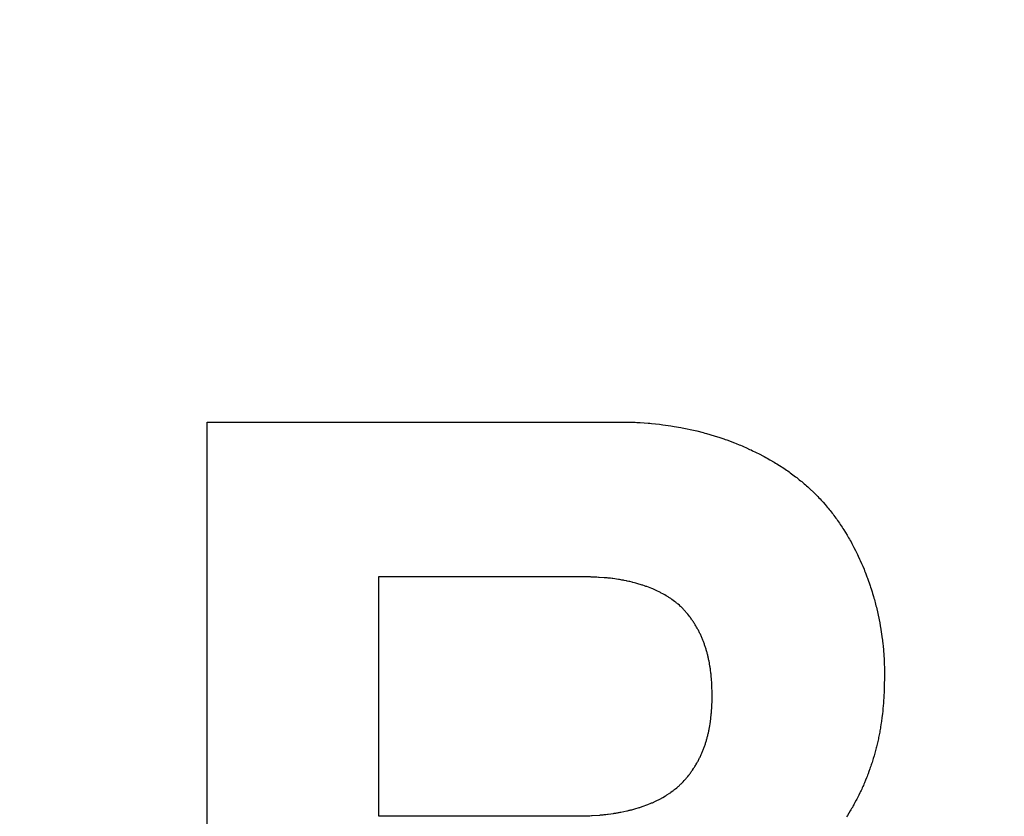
# Model space of a CAD drawing. Header units: inches. Extents: x 749 to 1245, y 24 to 374.
# Tile 28 of 145: x 854.12 to 855.82, y 273.44 to 274.82. Entities that reach past the tile are written whole.
import ezdxf

# ---------------------------------------------------------------- set-up
doc = ezdxf.new("R2010")
doc.units = ezdxf.units.IN
doc.header["$LTSCALE"] = 5
doc.header["$MEASUREMENT"] = 0
doc.header["$PDMODE"] = 3
doc.header["$PDSIZE"] = 0.3125
doc.layers.get('Defpoints').update_dxf_attribs({"linetype": 'CONTINUOUS'})
doc.layers.add('AM_0', color=7, linetype='CONTINUOUS', lineweight=30)
doc.layers.add('AM_5_Dimension', color=6, linetype='CONTINUOUS', lineweight=15)
doc.styles.add('AR', font='arialbd.ttf')
doc.styles.add('WHGTXT', font='simplex', dxfattribs={"bigfont": 'whgtxt'})
doc.dimstyles.new("B's_st.$0", dxfattribs={"dimtxt": 2.5, "dimasz": 2.5, "dimexe": 1, "dimexo": 0.5, "dimgap": 0.9, "dimtad": 1, "dimzin": 9, "dimdsep": 46, "dimtxsty": 'WHGTXT', "dimcen": 0, "dimclrd": 256, "dimclre": 256, "dimclrt": 256, "dimadec": 1, "dimazin": 2, "dimtp": 0.01, "dimtm": 0.01, "dimtfac": 1, "dimtmove": 0, "dimatfit": 3, "dimfxl": 1, "dimtolj": 1, "dimarcsym": 0})

# ---------------------------------------------------------------- blocks, each defined once
blk = doc.blocks.new('*D8')
at = {"layer": 'AM_5_Dimension', "linetype": 'ByBlock', "lineweight": -2, "transparency": 16777216}
for p, q in [((839.8862, 264.9786), (839.8862, 306.7795)), ((911.8862, 264.9786), (911.8862, 306.7795)), ((843.8862, 306.3795), (907.8862, 306.3795))]:
    blk.add_line(p, q, dxfattribs=at)
at = {"layer": 'AM_5_Dimension', "transparency": 16777216}
for points in [[(843.8862, 307.0462), (843.8862, 305.7128), (839.8862, 306.3795)], [(907.8862, 307.0462), (907.8862, 305.7128), (911.8862, 306.3795)]]:
    blk.add_solid(points, dxfattribs=at)
at = {"layer": 'Defpoints', "color": 0, "transparency": 16777216}
for p in [(911.8862, 306.3795), (839.8862, 264.7786), (911.8862, 264.7786)]:
    blk.add_point(p, dxfattribs=at)
at = {"layer": 'AM_5_Dimension', "transparency": 16777216, "insert": (875.8862, 309.7511), "char_height": 4, "attachment_point": 5, "style": 'AR'}
blk.add_mtext("\\A1;72 [2.83'']", dxfattribs=at)

msp = doc.modelspace()

# ---------------------------------------------------------------- linework, layer by layer
at = {"layer": 'AM_0', "color": 253, "linetype": 'Continuous', "true_color": 0xadadad}
for p, q in [((854.4462, 272.5706), (854.4462, 274.1226)), ((854.4462, 274.1226), (855.1703, 274.1226)), ((855.1703, 274.1226), (855.1731, 274.1225)), ((855.1731, 274.1225), (855.1758, 274.1225)), ((855.1758, 274.1225), (855.1841, 274.1222)), ((855.1841, 274.1222), (855.1869, 274.122)), ((855.1869, 274.122), (855.1925, 274.1218)), ((855.1925, 274.1218), (855.2064, 274.1208)), ((855.2064, 274.1208), (855.2092, 274.1205)), ((855.2092, 274.1205), (855.212, 274.1203)), ((855.212, 274.1203), (855.2259, 274.1188)), ((855.2259, 274.1188), (855.2287, 274.1184)), ((855.2287, 274.1184), (855.2315, 274.1181)), ((855.2315, 274.1181), (855.2455, 274.1161)), ((855.2455, 274.1161), (855.2483, 274.1156)), ((855.2483, 274.1156), (855.2511, 274.1152)), ((855.2511, 274.1152), (855.2623, 274.1132)), ((855.2623, 274.1132), (855.265, 274.1126)), ((855.265, 274.1126), (855.2678, 274.1121)), ((855.2678, 274.1121), (855.2706, 274.1115)), ((855.2706, 274.1115), (855.2734, 274.111)), ((855.2734, 274.111), (855.2789, 274.1098)), ((855.2789, 274.1098), (855.2817, 274.1091)), ((855.2817, 274.1091), (855.2845, 274.1085)), ((855.2845, 274.1085), (855.2873, 274.1078)), ((855.2873, 274.1078), (855.29, 274.1072)), ((855.29, 274.1072), (855.3011, 274.1044)), ((855.3011, 274.1044), (855.3038, 274.1036)), ((855.3038, 274.1036), (855.3066, 274.1029)), ((855.3066, 274.1029), (855.3202, 274.0989)), ((855.3202, 274.0989), (855.3256, 274.0971)), ((855.3256, 274.0971), (855.3283, 274.0963)), ((855.3283, 274.0963), (855.3364, 274.0936)), ((855.3364, 274.0936), (855.3391, 274.0926)), ((855.3391, 274.0926), (855.3418, 274.0917)), ((855.3418, 274.0917), (855.3551, 274.0867)), ((855.3551, 274.0867), (855.3577, 274.0857)), ((855.3577, 274.0857), (855.363, 274.0835)), ((855.363, 274.0835), (855.3656, 274.0825)), ((855.3656, 274.0825), (855.3682, 274.0814)), ((855.3682, 274.0814), (855.3708, 274.0802)), ((855.3708, 274.0802), (855.376, 274.078)), ((855.376, 274.078), (855.3811, 274.0756)), ((855.3811, 274.0756), (855.3837, 274.0745)), ((855.3837, 274.0745), (855.3862, 274.0732)), ((855.3862, 274.0732), (855.3913, 274.0708)), ((855.3913, 274.0708), (855.3938, 274.0695)), ((855.3938, 274.0695), (855.3963, 274.0683)), ((855.3963, 274.0683), (855.4063, 274.0631)), ((855.4063, 274.0631), (855.4088, 274.0617)), ((855.4088, 274.0617), (855.4112, 274.0604)), ((855.4112, 274.0604), (855.4161, 274.0576)), ((855.4161, 274.0576), (855.4233, 274.0534)), ((855.4233, 274.0534), (855.4257, 274.0519)), ((855.4257, 274.0519), (855.4281, 274.0505)), ((855.4281, 274.0505), (855.4328, 274.0475)), ((855.4328, 274.0475), (855.4398, 274.043)), ((855.4398, 274.043), (855.4444, 274.0398)), ((855.4444, 274.0398), (855.4467, 274.0383)), ((855.4467, 274.0383), (855.449, 274.0367)), ((855.449, 274.0367), (855.4512, 274.035)), ((855.4512, 274.035), (855.4557, 274.0318)), ((855.4557, 274.0318), (855.4579, 274.0301)), ((855.4579, 274.0301), (855.4601, 274.0284)), ((855.4601, 274.0284), (855.4623, 274.0268)), ((855.4623, 274.0268), (855.4644, 274.0251)), ((855.4644, 274.0251), (855.4666, 274.0233)), ((855.4666, 274.0233), (855.4688, 274.0216)), ((855.4688, 274.0216), (855.4709, 274.0199)), ((855.4709, 274.0199), (855.4751, 274.0163)), ((855.4751, 274.0163), (855.4772, 274.0145)), ((855.4772, 274.0145), (855.4793, 274.0127)), ((855.4793, 274.0127), (855.4813, 274.0109)), ((855.4813, 274.0109), (855.4833, 274.009)), ((855.4833, 274.009), (855.4854, 274.0072)), ((855.4854, 274.0072), (855.4913, 274.0016)), ((855.4913, 274.0016), (855.4932, 273.9997)), ((855.4932, 273.9997), (855.495, 273.9979)), ((855.495, 273.9979), (855.4969, 273.996)), ((855.4969, 273.996), (855.4988, 273.9941)), ((855.4988, 273.9941), (855.5006, 273.9921)), ((855.5006, 273.9921), (855.5024, 273.9902)), ((855.5024, 273.9902), (855.5042, 273.9882)), ((855.5042, 273.9882), (855.506, 273.9863)), ((855.506, 273.9863), (855.5078, 273.9843)), ((855.5078, 273.9843), (855.5113, 273.9803)), ((855.5113, 273.9803), (855.513, 273.9782)), ((855.513, 273.9782), (855.5148, 273.9762)), ((855.5148, 273.9762), (855.5165, 273.9741)), ((855.5165, 273.9741), (855.5182, 273.9721)), ((855.5182, 273.9721), (855.5198, 273.97)), ((855.5198, 273.97), (855.5215, 273.9679)), ((855.5215, 273.9679), (855.5232, 273.9657)), ((855.5232, 273.9657), (855.5248, 273.9636)), ((855.5248, 273.9636), (855.5264, 273.9615)), ((855.5264, 273.9615), (855.5296, 273.9571)), ((855.5296, 273.9571), (855.5312, 273.955)), ((855.5312, 273.955), (855.5327, 273.9528)), ((855.5327, 273.9528), (855.5343, 273.9505)), ((855.5343, 273.9505), (855.5358, 273.9483)), ((855.5358, 273.9483), (855.5374, 273.9461)), ((855.5374, 273.9461), (855.5389, 273.9438)), ((855.5389, 273.9438), (855.5403, 273.9416)), ((855.5403, 273.9416), (855.5418, 273.9393)), ((855.5418, 273.9393), (855.5433, 273.937)), ((855.5433, 273.937), (855.5462, 273.9324)), ((855.5462, 273.9324), (855.549, 273.9278)), ((855.549, 273.9278), (855.5504, 273.9254)), ((855.5504, 273.9254), (855.5517, 273.9231)), ((855.5517, 273.9231), (855.5531, 273.9207)), ((855.5531, 273.9207), (855.5544, 273.9183)), ((855.5544, 273.9183), (855.5558, 273.916)), ((855.5558, 273.916), (855.5571, 273.9136)), ((855.5571, 273.9136), (855.5597, 273.9088)), ((855.5597, 273.9088), (855.5609, 273.9063)), ((855.5609, 273.9063), (855.5634, 273.9015)), ((855.5634, 273.9015), (855.5647, 273.899)), ((855.5647, 273.899), (855.5659, 273.8966)), ((855.5659, 273.8966), (855.5671, 273.8941)), ((855.5671, 273.8941), (855.5683, 273.8916)), ((855.5683, 273.8916), (855.5706, 273.8866)), ((855.5706, 273.8866), (855.5717, 273.8841)), ((855.5717, 273.8841), (855.5739, 273.8791)), ((855.5739, 273.8791), (855.575, 273.8766)), ((855.575, 273.8766), (855.5761, 273.874)), ((855.5761, 273.874), (855.5782, 273.869)), ((855.5782, 273.869), (855.5792, 273.8664)), ((855.5792, 273.8664), (855.5803, 273.8638)), ((855.5803, 273.8638), (855.5813, 273.8613)), ((855.5813, 273.8613), (855.5832, 273.8561)), ((854.7418, 273.8556), (854.7418, 273.4439)), ((855.1068, 273.8556), (854.7418, 273.8556)), ((855.1082, 273.8555), (855.1068, 273.8556)), ((855.1109, 273.8555), (855.1082, 273.8555)), ((855.1123, 273.8554), (855.1109, 273.8555)), ((855.1137, 273.8554), (855.1123, 273.8554)), ((855.1164, 273.8552), (855.1137, 273.8554)), ((855.1178, 273.8552), (855.1164, 273.8552)), ((855.1205, 273.855), (855.1178, 273.8552)), ((855.1219, 273.855), (855.1205, 273.855)), ((855.1302, 273.8544), (855.1219, 273.855)), ((855.1316, 273.8542), (855.1302, 273.8544)), ((855.1357, 273.8539), (855.1316, 273.8542)), ((855.1371, 273.8537), (855.1357, 273.8539)), ((855.1385, 273.8536), (855.1371, 273.8537)), ((855.1399, 273.8534), (855.1385, 273.8536)), ((855.1413, 273.8533), (855.1399, 273.8534)), ((855.1441, 273.8529), (855.1413, 273.8533)), ((855.1455, 273.8528), (855.1441, 273.8529)), ((855.1552, 273.8514), (855.1455, 273.8528)), ((855.1566, 273.8511), (855.1552, 273.8514)), ((855.1593, 273.8507), (855.1566, 273.8511)), ((855.1607, 273.8504), (855.1593, 273.8507)), ((855.1621, 273.8502), (855.1607, 273.8504)), ((855.1635, 273.8499), (855.1621, 273.8502)), ((855.1648, 273.8497), (855.1635, 273.8499)), ((855.169, 273.8488), (855.1648, 273.8497)), ((855.1703, 273.8486), (855.169, 273.8488)), ((855.1731, 273.848), (855.1703, 273.8486)), ((855.1744, 273.8476), (855.1731, 273.848)), ((855.1785, 273.8467), (855.1744, 273.8476)), ((855.1799, 273.8463), (855.1785, 273.8467)), ((855.1826, 273.8457), (855.1799, 273.8463)), ((855.1853, 273.8449), (855.1826, 273.8457)), ((855.1866, 273.8446), (855.1853, 273.8449)), ((855.1959, 273.8418), (855.1866, 273.8446)), ((855.5832, 273.8561), (855.5842, 273.8535)), ((855.5842, 273.8535), (855.586, 273.8483)), ((855.586, 273.8483), (855.587, 273.8457)), ((855.587, 273.8457), (855.5887, 273.8405)), ((855.1973, 273.8413), (855.1959, 273.8418)), ((855.1999, 273.8405), (855.1973, 273.8413)), ((855.2025, 273.8395), (855.1999, 273.8405)), ((855.2038, 273.8391), (855.2025, 273.8395)), ((855.2128, 273.8356), (855.2038, 273.8391)), ((855.2141, 273.8351), (855.2128, 273.8356)), ((855.2153, 273.8345), (855.2141, 273.8351)), ((855.2166, 273.834), (855.2153, 273.8345)), ((855.2178, 273.8334), (855.2166, 273.834)), ((855.2191, 273.8328), (855.2178, 273.8334)), ((855.2203, 273.8323), (855.2191, 273.8328)), ((855.2277, 273.8287), (855.2203, 273.8323)), ((855.2289, 273.828), (855.2277, 273.8287)), ((855.2313, 273.8268), (855.2289, 273.828)), ((855.2336, 273.8254), (855.2313, 273.8268)), ((855.5887, 273.8405), (855.5896, 273.8379)), ((855.5896, 273.8379), (855.5904, 273.8353)), ((855.5904, 273.8353), (855.5921, 273.83)), ((855.5921, 273.83), (855.5929, 273.8274)), ((855.5929, 273.8274), (855.5945, 273.8221)), ((855.2348, 273.8248), (855.2336, 273.8254)), ((855.2371, 273.8234), (855.2348, 273.8248)), ((855.2395, 273.822), (855.2371, 273.8234)), ((855.2406, 273.8213), (855.2395, 273.822)), ((855.2417, 273.8205), (855.2406, 273.8213)), ((855.244, 273.8191), (855.2417, 273.8205)), ((855.2451, 273.8183), (855.244, 273.8191)), ((855.2462, 273.8176), (855.2451, 273.8183)), ((855.2473, 273.8168), (855.2462, 273.8176)), ((855.2495, 273.8152), (855.2473, 273.8168)), ((855.2517, 273.8136), (855.2495, 273.8152)), ((855.2527, 273.8128), (855.2517, 273.8136)), ((855.2538, 273.812), (855.2527, 273.8128)), ((855.2548, 273.8111), (855.2538, 273.812)), ((855.2559, 273.8103), (855.2548, 273.8111)), ((855.2569, 273.8094), (855.2559, 273.8103)), ((855.5945, 273.8221), (855.5952, 273.8194)), ((855.5952, 273.8194), (855.596, 273.8168)), ((855.596, 273.8168), (855.5967, 273.8141)), ((855.5967, 273.8141), (855.5974, 273.8114)), ((855.5974, 273.8114), (855.5981, 273.8088)), ((855.258, 273.8086), (855.2569, 273.8094)), ((855.26, 273.8068), (855.258, 273.8086)), ((855.262, 273.805), (855.26, 273.8068)), ((855.2631, 273.804), (855.262, 273.805)), ((855.2642, 273.8029), (855.2631, 273.804)), ((855.2652, 273.8018), (855.2642, 273.8029)), ((855.2663, 273.8008), (855.2652, 273.8018)), ((855.2673, 273.7997), (855.2663, 273.8008)), ((855.2684, 273.7986), (855.2673, 273.7997)), ((855.2694, 273.7974), (855.2684, 273.7986)), ((855.2704, 273.7963), (855.2694, 273.7974)), ((855.2714, 273.7952), (855.2704, 273.7963)), ((855.2724, 273.794), (855.2714, 273.7952)), ((855.2734, 273.7929), (855.2724, 273.794)), ((855.2744, 273.7917), (855.2734, 273.7929)), ((855.5981, 273.8088), (855.5988, 273.8061)), ((855.5988, 273.8061), (855.5995, 273.8034)), ((855.5995, 273.8034), (855.6001, 273.8008)), ((855.6001, 273.8008), (855.6014, 273.7954)), ((855.6014, 273.7954), (855.602, 273.7927)), ((855.602, 273.7927), (855.6026, 273.79)), ((855.2763, 273.7893), (855.2744, 273.7917)), ((855.2781, 273.7869), (855.2763, 273.7893)), ((855.279, 273.7857), (855.2781, 273.7869)), ((855.2799, 273.7845), (855.279, 273.7857)), ((855.2808, 273.7832), (855.2799, 273.7845)), ((855.2817, 273.782), (855.2808, 273.7832)), ((855.2826, 273.7807), (855.2817, 273.782)), ((855.2834, 273.7795), (855.2826, 273.7807)), ((855.2843, 273.7782), (855.2834, 273.7795)), ((855.2851, 273.7769), (855.2843, 273.7782)), ((855.2859, 273.7756), (855.2851, 273.7769)), ((855.6026, 273.79), (855.6037, 273.7847)), ((855.6037, 273.7847), (855.6042, 273.782)), ((855.6042, 273.782), (855.6053, 273.7766)), ((855.6053, 273.7766), (855.6063, 273.7712)), ((855.2867, 273.7743), (855.2859, 273.7756)), ((855.2875, 273.773), (855.2867, 273.7743)), ((855.2883, 273.7717), (855.2875, 273.773)), ((855.2898, 273.7691), (855.2883, 273.7717)), ((855.2906, 273.7677), (855.2898, 273.7691)), ((855.2913, 273.7664), (855.2906, 273.7677)), ((855.292, 273.765), (855.2913, 273.7664)), ((855.2928, 273.7637), (855.292, 273.765)), ((855.2935, 273.7623), (855.2928, 273.7637)), ((855.2942, 273.761), (855.2935, 273.7623)), ((855.2948, 273.7596), (855.2942, 273.761)), ((855.2955, 273.7582), (855.2948, 273.7596)), ((855.6063, 273.7712), (855.6067, 273.7685)), ((855.6067, 273.7685), (855.6072, 273.7658)), ((855.6072, 273.7658), (855.608, 273.7604)), ((855.608, 273.7604), (855.6084, 273.7577)), ((855.2962, 273.7568), (855.2955, 273.7582)), ((855.2968, 273.7555), (855.2962, 273.7568)), ((855.2974, 273.7541), (855.2968, 273.7555)), ((855.2981, 273.7527), (855.2974, 273.7541)), ((855.2987, 273.7513), (855.2981, 273.7527)), ((855.2993, 273.7499), (855.2987, 273.7513)), ((855.2999, 273.7484), (855.2993, 273.7499)), ((855.3004, 273.747), (855.2999, 273.7484)), ((855.301, 273.7456), (855.3004, 273.747)), ((855.3015, 273.7442), (855.301, 273.7456)), ((855.3021, 273.7428), (855.3015, 273.7442)), ((855.3026, 273.7413), (855.3021, 273.7428)), ((855.6084, 273.7577), (855.6092, 273.7523)), ((855.6092, 273.7523), (855.6099, 273.7469)), ((855.6099, 273.7469), (855.6102, 273.7442)), ((855.6102, 273.7442), (855.6105, 273.7415)), ((855.3031, 273.7399), (855.3026, 273.7413)), ((855.3036, 273.7385), (855.3031, 273.7399)), ((855.3041, 273.737), (855.3036, 273.7385)), ((855.3046, 273.7356), (855.3041, 273.737)), ((855.3051, 273.7341), (855.3046, 273.7356)), ((855.3055, 273.7327), (855.3051, 273.7341)), ((855.306, 273.7312), (855.3055, 273.7327)), ((855.3064, 273.7298), (855.306, 273.7312)), ((855.3069, 273.7283), (855.3064, 273.7298)), ((855.3073, 273.7269), (855.3069, 273.7283)), ((855.3077, 273.7254), (855.3073, 273.7269)), ((855.3081, 273.724), (855.3077, 273.7254)), ((855.6105, 273.7415), (855.6111, 273.7361)), ((855.6111, 273.7361), (855.6116, 273.7307)), ((855.6116, 273.7307), (855.6118, 273.728)), ((855.6118, 273.728), (855.6122, 273.7227)), ((855.3084, 273.7225), (855.3081, 273.724)), ((855.3088, 273.721), (855.3084, 273.7225)), ((855.3092, 273.7196), (855.3088, 273.721)), ((855.3095, 273.7181), (855.3092, 273.7196)), ((855.3099, 273.7166), (855.3095, 273.7181)), ((855.3102, 273.7151), (855.3099, 273.7166)), ((855.3105, 273.7137), (855.3102, 273.7151)), ((855.3108, 273.7122), (855.3105, 273.7137)), ((855.3111, 273.7107), (855.3108, 273.7122)), ((855.3117, 273.7077), (855.3111, 273.7107)), ((855.6122, 273.7227), (855.6124, 273.72)), ((855.6124, 273.72), (855.6127, 273.7146)), ((855.6127, 273.7146), (855.6129, 273.7119)), ((855.6129, 273.7119), (855.613, 273.7093)), ((855.613, 273.7093), (855.6132, 273.7039)), ((855.312, 273.7062), (855.3117, 273.7077)), ((855.3127, 273.7018), (855.312, 273.7062)), ((855.313, 273.7003), (855.3127, 273.7018)), ((855.3132, 273.6988), (855.313, 273.7003)), ((855.3134, 273.6973), (855.3132, 273.6988)), ((855.3136, 273.6958), (855.3134, 273.6973)), ((855.3138, 273.6943), (855.3136, 273.6958)), ((855.3142, 273.6913), (855.3138, 273.6943)), ((855.3144, 273.6897), (855.3142, 273.6913)), ((855.6132, 273.7039), (855.6133, 273.7013)), ((855.6133, 273.7013), (855.6133, 273.6986)), ((855.6133, 273.6986), (855.6134, 273.6959)), ((855.6134, 273.6959), (855.6134, 273.6906)), ((855.3146, 273.6882), (855.3144, 273.6897)), ((855.3147, 273.6867), (855.3146, 273.6882)), ((855.315, 273.6837), (855.3147, 273.6867)), ((855.3153, 273.6807), (855.315, 273.6837)), ((855.3155, 273.6777), (855.3153, 273.6807)), ((855.3157, 273.6746), (855.3155, 273.6777)), ((855.3158, 273.6731), (855.3157, 273.6746)), ((855.6133, 273.6792), (855.6132, 273.6724)), ((855.6134, 273.6883), (855.6133, 273.6792)), ((855.6134, 273.6906), (855.6134, 273.6883)), ((855.316, 273.6701), (855.3158, 273.6731)), ((855.3161, 273.667), (855.316, 273.6701)), ((855.3162, 273.6655), (855.3161, 273.667)), ((855.3162, 273.664), (855.3162, 273.6655)), ((855.3164, 273.6594), (855.3162, 273.664)), ((855.3164, 273.6548), (855.3164, 273.6594)), ((855.6129, 273.6633), (855.6127, 273.6564)), ((855.613, 273.6655), (855.6129, 273.6633)), ((855.6132, 273.6724), (855.613, 273.6655)), ((855.3163, 273.6426), (855.3164, 273.6442)), ((855.3163, 273.6396), (855.3163, 273.6426)), ((855.3164, 273.6533), (855.3164, 273.6548)), ((855.3164, 273.6503), (855.3164, 273.6533)), ((855.3164, 273.6472), (855.3164, 273.6503)), ((855.3164, 273.6442), (855.3164, 273.6472)), ((855.6119, 273.6428), (855.6116, 273.6382)), ((855.6122, 273.6473), (855.6119, 273.6428)), ((855.6124, 273.6519), (855.6122, 273.6473)), ((855.6127, 273.6564), (855.6124, 273.6519)), ((855.3152, 273.6213), (855.3155, 273.6244)), ((855.3155, 273.6244), (855.3156, 273.6259)), ((855.3156, 273.6259), (855.3158, 273.6289)), ((855.3158, 273.6289), (855.3159, 273.632)), ((855.3159, 273.632), (855.3161, 273.635)), ((855.3161, 273.6365), (855.3163, 273.6396)), ((855.3161, 273.635), (855.3161, 273.6365)), ((855.6104, 273.6246), (855.6099, 273.62)), ((855.6108, 273.6291), (855.6104, 273.6246)), ((855.6112, 273.6337), (855.6108, 273.6291)), ((855.6116, 273.6382), (855.6112, 273.6337)), ((855.3131, 273.6032), (855.3135, 273.6062)), ((855.3135, 273.6062), (855.3137, 273.6078)), ((855.3137, 273.6078), (855.3141, 273.6108)), ((855.3141, 273.6108), (855.3145, 273.6138)), ((855.3145, 273.6138), (855.3148, 273.6168)), ((855.3148, 273.6168), (855.3149, 273.6183)), ((855.3149, 273.6183), (855.3151, 273.6198)), ((855.3151, 273.6198), (855.3152, 273.6213)), ((855.6081, 273.6064), (855.6078, 273.6041)), ((855.6091, 273.6132), (855.6081, 273.6064)), ((855.6099, 273.62), (855.6091, 273.6132)), ((855.31, 273.5869), (855.3106, 273.5898)), ((855.3106, 273.5898), (855.311, 273.5913)), ((855.311, 273.5913), (855.3113, 273.5928)), ((855.3113, 273.5928), (855.3115, 273.5943)), ((855.3115, 273.5943), (855.3118, 273.5958)), ((855.3118, 273.5958), (855.3121, 273.5973)), ((855.3121, 273.5973), (855.3124, 273.5988)), ((855.3124, 273.5988), (855.3131, 273.6032)), ((855.6056, 273.5905), (855.6052, 273.5882)), ((855.6064, 273.595), (855.6056, 273.5905)), ((855.6068, 273.5973), (855.6064, 273.595)), ((855.6078, 273.6041), (855.6068, 273.5973)), ((855.3057, 273.5708), (855.3061, 273.5722)), ((855.3061, 273.5722), (855.3066, 273.5737)), ((855.3066, 273.5737), (855.307, 273.5752)), ((855.307, 273.5752), (855.3074, 273.5766)), ((855.3074, 273.5766), (855.3078, 273.5781)), ((855.3078, 273.5781), (855.3082, 273.5795)), ((855.3082, 273.5795), (855.3086, 273.581)), ((855.3086, 273.581), (855.309, 273.5825)), ((855.309, 273.5825), (855.3093, 273.5839)), ((855.3093, 273.5839), (855.3097, 273.5854)), ((855.3097, 273.5854), (855.31, 273.5869)), ((855.6019, 273.5723), (855.6014, 273.5701)), ((855.6029, 273.5769), (855.6019, 273.5723)), ((855.6034, 273.5791), (855.6029, 273.5769)), ((855.6039, 273.5814), (855.6034, 273.5791)), ((855.6043, 273.5837), (855.6039, 273.5814)), ((855.6052, 273.5882), (855.6043, 273.5837)), ((855.2994, 273.5537), (855.3, 273.5551)), ((855.3, 273.5551), (855.3006, 273.5565)), ((855.3006, 273.5565), (855.3012, 273.5579)), ((855.3012, 273.5579), (855.3017, 273.5593)), ((855.3017, 273.5593), (855.3022, 273.5608)), ((855.3022, 273.5608), (855.3028, 273.5622)), ((855.3028, 273.5622), (855.3033, 273.5636)), ((855.3033, 273.5636), (855.3038, 273.565)), ((855.3038, 273.565), (855.3043, 273.5665)), ((855.3043, 273.5665), (855.3048, 273.5679)), ((855.3048, 273.5679), (855.3052, 273.5694)), ((855.3052, 273.5694), (855.3057, 273.5708)), ((855.598, 273.5565), (855.5968, 273.5519)), ((855.5986, 273.5587), (855.598, 273.5565)), ((855.5992, 273.561), (855.5986, 273.5587)), ((855.5998, 273.5632), (855.5992, 273.561)), ((855.6009, 273.5678), (855.5998, 273.5632)), ((855.6014, 273.5701), (855.6009, 273.5678)), ((855.2914, 273.5372), (855.2922, 273.5385)), ((855.2922, 273.5385), (855.2929, 273.5399)), ((855.2929, 273.5399), (855.2936, 273.5412)), ((855.2936, 273.5412), (855.2943, 273.5426)), ((855.2943, 273.5426), (855.295, 273.544)), ((855.295, 273.544), (855.2956, 273.5453)), ((855.2956, 273.5453), (855.2963, 273.5467)), ((855.2963, 273.5467), (855.297, 273.5481)), ((855.297, 273.5481), (855.2976, 273.5495)), ((855.2976, 273.5495), (855.2982, 273.5509)), ((855.2982, 273.5509), (855.2988, 273.5523)), ((855.2988, 273.5523), (855.2994, 273.5537)), ((855.5928, 273.5384), (855.5921, 273.5362)), ((855.5942, 273.5429), (855.5928, 273.5384)), ((855.5955, 273.5474), (855.5942, 273.5429)), ((855.5962, 273.5497), (855.5955, 273.5474)), ((855.5968, 273.5519), (855.5962, 273.5497)), ((855.2809, 273.5203), (855.2818, 273.5216)), ((855.2818, 273.5216), (855.2827, 273.5228)), ((855.2827, 273.5228), (855.2844, 273.5254)), ((855.2844, 273.5254), (855.2852, 273.5267)), ((855.2852, 273.5267), (855.286, 273.5279)), ((855.286, 273.5279), (855.2868, 273.5292)), ((855.2868, 273.5292), (855.2876, 273.5305)), ((855.2876, 273.5305), (855.2884, 273.5319)), ((855.2884, 273.5319), (855.29, 273.5345)), ((855.29, 273.5345), (855.2907, 273.5358)), ((855.2907, 273.5358), (855.2914, 273.5372)), ((855.5883, 273.525), (855.5868, 273.5206)), ((855.5891, 273.5272), (855.5883, 273.525)), ((855.5899, 273.5295), (855.5891, 273.5272)), ((855.5906, 273.5317), (855.5899, 273.5295)), ((855.5914, 273.5339), (855.5906, 273.5317)), ((855.5921, 273.5362), (855.5914, 273.5339)), ((855.2665, 273.5027), (855.2685, 273.5049)), ((855.2685, 273.5049), (855.2695, 273.506)), ((855.2695, 273.506), (855.2706, 273.5072)), ((855.2706, 273.5072), (855.2716, 273.5083)), ((855.2716, 273.5083), (855.2725, 273.5095)), ((855.2725, 273.5095), (855.2735, 273.5106)), ((855.2735, 273.5106), (855.2745, 273.5118)), ((855.2745, 273.5118), (855.2764, 273.5142)), ((855.2764, 273.5142), (855.2773, 273.5154)), ((855.2773, 273.5154), (855.2782, 273.5166)), ((855.2782, 273.5166), (855.2791, 273.5178)), ((855.2791, 273.5178), (855.28, 273.5191)), ((855.28, 273.5191), (855.2809, 273.5203)), ((855.5808, 273.5052), (855.579, 273.5008)), ((855.5826, 273.5096), (855.5808, 273.5052)), ((855.5834, 273.5117), (855.5826, 273.5096)), ((855.5843, 273.5139), (855.5834, 273.5117)), ((855.5851, 273.5162), (855.5843, 273.5139)), ((855.5868, 273.5206), (855.5851, 273.5162)), ((855.2479, 273.4864), (855.2491, 273.4873)), ((855.2491, 273.4873), (855.2502, 273.4881)), ((855.2502, 273.4881), (855.2513, 273.489)), ((855.2513, 273.489), (855.2524, 273.4898)), ((855.2524, 273.4898), (855.2535, 273.4907)), ((855.2535, 273.4907), (855.2557, 273.4925)), ((855.2557, 273.4925), (855.2568, 273.4934)), ((855.2568, 273.4934), (855.2578, 273.4944)), ((855.2578, 273.4944), (855.2589, 273.4953)), ((855.2589, 273.4953), (855.26, 273.4963)), ((855.26, 273.4963), (855.2611, 273.4973)), ((855.2611, 273.4973), (855.2622, 273.4984)), ((855.2622, 273.4984), (855.2633, 273.4994)), ((855.2633, 273.4994), (855.2644, 273.5005)), ((855.2644, 273.5005), (855.2654, 273.5016)), ((855.2654, 273.5016), (855.2665, 273.5027)), ((855.5732, 273.4879), (855.5722, 273.4857)), ((855.5742, 273.49), (855.5732, 273.4879)), ((855.5752, 273.4922), (855.5742, 273.49)), ((855.5762, 273.4943), (855.5752, 273.4922)), ((855.5771, 273.4965), (855.5762, 273.4943)), ((855.578, 273.4986), (855.5771, 273.4965)), ((855.579, 273.5008), (855.578, 273.4986)), ((855.2187, 273.4691), (855.2213, 273.4703)), ((855.2213, 273.4703), (855.2226, 273.471)), ((855.2226, 273.471), (855.2238, 273.4716)), ((855.2238, 273.4716), (855.2251, 273.4723)), ((855.2251, 273.4723), (855.2264, 273.4729)), ((855.2264, 273.4729), (855.2313, 273.4757)), ((855.2313, 273.4757), (855.2362, 273.4785)), ((855.2362, 273.4785), (855.2374, 273.4793)), ((855.2374, 273.4793), (855.2386, 273.48)), ((855.2386, 273.48), (855.2422, 273.4824)), ((855.2422, 273.4824), (855.2433, 273.4831)), ((855.2433, 273.4831), (855.2445, 273.4839)), ((855.2445, 273.4839), (855.2456, 273.4848)), ((855.2456, 273.4848), (855.2479, 273.4864)), ((855.5649, 273.471), (855.5626, 273.4668)), ((855.5659, 273.473), (855.5649, 273.471)), ((855.5681, 273.4772), (855.5659, 273.473)), ((855.5691, 273.4794), (855.5681, 273.4772)), ((855.5712, 273.4836), (855.5691, 273.4794)), ((855.5722, 273.4857), (855.5712, 273.4836)), ((855.1722, 273.4531), (855.1736, 273.4535)), ((855.1736, 273.4535), (855.1751, 273.4538)), ((855.1751, 273.4538), (855.1765, 273.4542)), ((855.1765, 273.4542), (855.1779, 273.4545)), ((855.1779, 273.4545), (855.1835, 273.4561)), ((855.1835, 273.4561), (855.1905, 273.4581)), ((855.1905, 273.4581), (855.1919, 273.4586)), ((855.1919, 273.4586), (855.1933, 273.459)), ((855.1933, 273.459), (855.1947, 273.4595)), ((855.1947, 273.4595), (855.196, 273.4599)), ((855.196, 273.4599), (855.2055, 273.4634)), ((855.2055, 273.4634), (855.2069, 273.464)), ((855.2069, 273.464), (855.2095, 273.465)), ((855.2095, 273.465), (855.2122, 273.4662)), ((855.2122, 273.4662), (855.2135, 273.4667)), ((855.2135, 273.4667), (855.2187, 273.4691)), ((855.5557, 273.4545), (855.5545, 273.4525)), ((855.5569, 273.4565), (855.5557, 273.4545)), ((855.5581, 273.4586), (855.5569, 273.4565)), ((855.5592, 273.4606), (855.5581, 273.4586)), ((855.5604, 273.4627), (855.5592, 273.4606)), ((855.5615, 273.4647), (855.5604, 273.4627)), ((855.5626, 273.4668), (855.5615, 273.4647)), ((854.7418, 273.4439), (855.0955, 273.444)), ((855.0955, 273.444), (855.0969, 273.4441)), ((855.0969, 273.4441), (855.0998, 273.4441)), ((855.0998, 273.4441), (855.1012, 273.4442)), ((855.1012, 273.4442), (855.1027, 273.4442)), ((855.1027, 273.4442), (855.1041, 273.4443)), ((855.1041, 273.4443), (855.1056, 273.4443)), ((855.1056, 273.4443), (855.1084, 273.4445)), ((855.1084, 273.4445), (855.1099, 273.4445)), ((855.1099, 273.4445), (855.123, 273.4454)), ((855.123, 273.4454), (855.1244, 273.4456)), ((855.1244, 273.4456), (855.1273, 273.4458)), ((855.1273, 273.4458), (855.1288, 273.446)), ((855.1288, 273.446), (855.1302, 273.4461)), ((855.1302, 273.4461), (855.1317, 273.4463)), ((855.1317, 273.4463), (855.1332, 273.4464)), ((855.1332, 273.4464), (855.1361, 273.4468)), ((855.1361, 273.4468), (855.1375, 273.4469)), ((855.1375, 273.4469), (855.1463, 273.4481)), ((855.1463, 273.4481), (855.1477, 273.4484)), ((855.1477, 273.4484), (855.1506, 273.4488)), ((855.1506, 273.4488), (855.1521, 273.4491)), ((855.1521, 273.4491), (855.1535, 273.4493)), ((855.1535, 273.4493), (855.155, 273.4496)), ((855.155, 273.4496), (855.1564, 273.4498)), ((855.1564, 273.4498), (855.1579, 273.4501)), ((855.1579, 273.4501), (855.1593, 273.4503)), ((855.1593, 273.4503), (855.1694, 273.4524)), ((855.1694, 273.4524), (855.1708, 273.4528)), ((855.1708, 273.4528), (855.1722, 273.4531)), ((855.5496, 273.4445), (855.5483, 273.4425)), ((855.5521, 273.4485), (855.5496, 273.4445)), ((855.5545, 273.4525), (855.5521, 273.4485))]:
    msp.add_line(p, q, dxfattribs=at)

# ---------------------------------------------------------------- dimensions: what is measured, and where the dimension line sits
at = {"layer": 'AM_5_Dimension'}
dim = msp.add_linear_dim(base=(911.8862, 306.3795), p1=(839.8862, 264.7786), p2=(911.8862, 264.7786), dimstyle="B's_st.$0", override={"dimscale": 0.4, "dimtxt": 10, "dimasz": 10, "dimgap": 2, "dimdec": 1, "dimtxsty": 'AR', "dimtdec": 1, "dimarcsym": 1}, dxfattribs=at)
dim.commit()
dim.dimension.update_dxf_attribs({"geometry": '*D8', "text_midpoint": (875.8862, 309.7511)})

doc.saveas('drawing.dxf')
